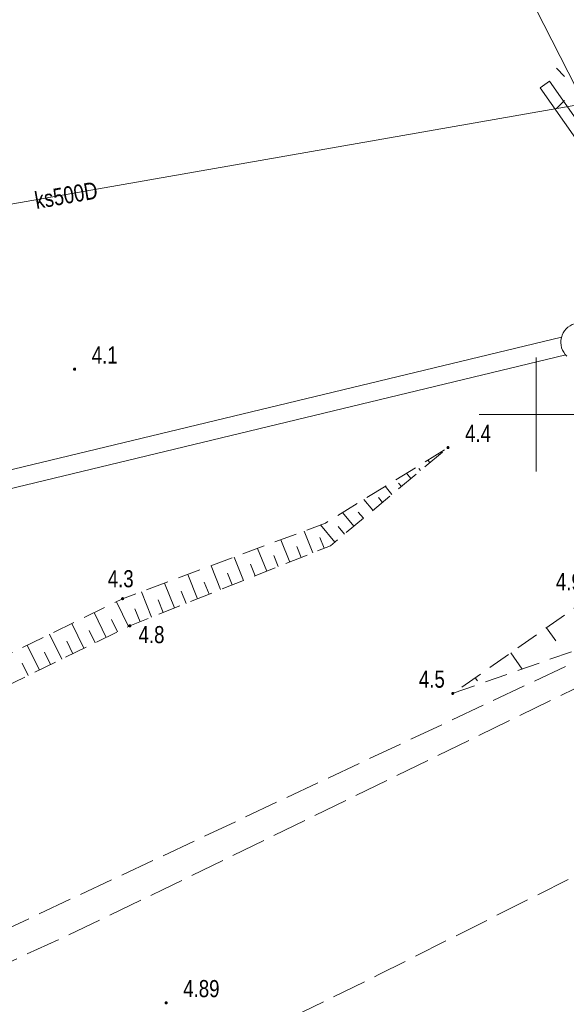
# Model space of a CAD drawing. Header units: metres. Extents: x 5450672 to 5451002, y 5973437 to 5973741.
# Tile 40 of 54: x 5450877 to 5450901, y 5973574 to 5973617. Entities that reach past the tile are written whole.
import ezdxf
from ezdxf.enums import TextEntityAlignment as Align

# ---------------------------------------------------------------- set-up
doc = ezdxf.new("R2010")
doc.units = ezdxf.units.M
doc.linetypes.add('L_0_04', pattern=[1.5, 1, -0.5])
doc.linetypes.add('L_0_06', pattern=[2, 1.5, -0.5])
for name, color, linetype, lineweight in [('GSLDSO', 7, 'CONTINUOUS', 18), ('GSPWPN', 7, 'CONTINUOUS', 13), ('GSPWPN_O', 7, 'CONTINUOUS', 13), ('GSPWPS', 7, 'CONTINUOUS', 13), ('GSPWPS_O', 7, 'CONTINUOUS', 13), ('GSSKOA', 7, 'CONTINUOUS', 18), ('GSSZSN', 7, 'CONTINUOUS', 18), ('GULEPR', 1, 'CONTINUOUS', 18), ('GULKPR', 36, 'CONTINUOUS', 18), ('GUPELA', 7, 'CONTINUOUS', 18), ('GUSIKP', 7, 'CONTINUOUS', 18), ('siatka', 7, 'CONTINUOUS', 18)]:
    doc.layers.add(name, color=color, linetype=linetype, lineweight=lineweight)
doc.styles.add('Arial', font='Arial.ttf')

msp = doc.modelspace()

# ---------------------------------------------------------------- hatches: boundary and pattern name
at = {"layer": 'GSPWPN', "linetype": 'Continuous', "lineweight": 13, "true_color": 0x000000}
for points in [[(5450879.723, 5973602.003), (5450879.727, 5973602.014), (5450879.734, 5973602.023), (5450879.743, 5973602.03), (5450879.754, 5973602.034), (5450879.766, 5973602.036), (5450879.778, 5973602.034), (5450879.788, 5973602.03), (5450879.798, 5973602.023), (5450879.805, 5973602.014), (5450879.809, 5973602.003), (5450879.811, 5973601.991), (5450879.809, 5973601.979), (5450879.805, 5973601.969), (5450879.798, 5973601.959), (5450879.788, 5973601.952), (5450879.778, 5973601.948), (5450879.766, 5973601.946), (5450879.754, 5973601.948), (5450879.743, 5973601.952), (5450879.734, 5973601.959), (5450879.727, 5973601.969), (5450879.723, 5973601.979), (5450879.721, 5973601.991)], [(5450896.096, 5973598.565), (5450896.1, 5973598.576), (5450896.107, 5973598.585), (5450896.116, 5973598.592), (5450896.127, 5973598.596), (5450896.139, 5973598.598), (5450896.151, 5973598.596), (5450896.162, 5973598.592), (5450896.171, 5973598.585), (5450896.178, 5973598.576), (5450896.182, 5973598.565), (5450896.184, 5973598.553), (5450896.182, 5973598.541), (5450896.178, 5973598.531), (5450896.171, 5973598.521), (5450896.162, 5973598.514), (5450896.151, 5973598.51), (5450896.139, 5973598.508), (5450896.127, 5973598.51), (5450896.116, 5973598.514), (5450896.107, 5973598.521), (5450896.1, 5973598.531), (5450896.096, 5973598.541), (5450896.094, 5973598.553)], [(5450881.827, 5973591.942), (5450881.831, 5973591.952), (5450881.838, 5973591.962), (5450881.848, 5973591.969), (5450881.858, 5973591.973), (5450881.87, 5973591.975), (5450881.882, 5973591.973), (5450881.893, 5973591.969), (5450881.902, 5973591.962), (5450881.909, 5973591.952), (5450881.913, 5973591.942), (5450881.915, 5973591.93), (5450881.913, 5973591.918), (5450881.909, 5973591.907), (5450881.902, 5973591.898), (5450881.893, 5973591.891), (5450881.882, 5973591.887), (5450881.87, 5973591.885), (5450881.858, 5973591.887), (5450881.848, 5973591.891), (5450881.838, 5973591.898), (5450881.831, 5973591.907), (5450881.827, 5973591.918), (5450881.825, 5973591.93)], [(5450882.144, 5973590.751), (5450882.148, 5973590.762), (5450882.155, 5973590.771), (5450882.165, 5973590.778), (5450882.175, 5973590.782), (5450882.187, 5973590.784), (5450882.199, 5973590.782), (5450882.21, 5973590.778), (5450882.219, 5973590.771), (5450882.226, 5973590.762), (5450882.23, 5973590.751), (5450882.232, 5973590.739), (5450882.23, 5973590.727), (5450882.226, 5973590.717), (5450882.219, 5973590.707), (5450882.21, 5973590.7), (5450882.199, 5973590.696), (5450882.187, 5973590.694), (5450882.175, 5973590.696), (5450882.165, 5973590.7), (5450882.155, 5973590.707), (5450882.148, 5973590.717), (5450882.144, 5973590.727), (5450882.142, 5973590.739)], [(5450896.305, 5973587.789), (5450896.309, 5973587.8), (5450896.316, 5973587.809), (5450896.326, 5973587.816), (5450896.336, 5973587.82), (5450896.348, 5973587.822), (5450896.36, 5973587.82), (5450896.371, 5973587.816), (5450896.38, 5973587.809), (5450896.387, 5973587.8), (5450896.391, 5973587.789), (5450896.393, 5973587.777), (5450896.391, 5973587.765), (5450896.387, 5973587.755), (5450896.38, 5973587.745), (5450896.371, 5973587.738), (5450896.36, 5973587.734), (5450896.348, 5973587.732), (5450896.336, 5973587.734), (5450896.326, 5973587.738), (5450896.316, 5973587.745), (5450896.309, 5973587.755), (5450896.305, 5973587.765), (5450896.303, 5973587.777)]]:
    msp.add_hatch(color=18, dxfattribs=at).paths.add_polyline_path(points)
at = {"layer": 'GSPWPS', "linetype": 'Continuous', "lineweight": 13, "true_color": 0x000000}
msp.add_hatch(color=18, dxfattribs=at).paths.add_polyline_path([(5450883.737, 5973574.222), (5450883.741, 5973574.232), (5450883.748, 5973574.242), (5450883.758, 5973574.249), (5450883.768, 5973574.253), (5450883.78, 5973574.255), (5450883.792, 5973574.253), (5450883.803, 5973574.249), (5450883.812, 5973574.242), (5450883.819, 5973574.232), (5450883.823, 5973574.222), (5450883.825, 5973574.21), (5450883.823, 5973574.198), (5450883.819, 5973574.188), (5450883.812, 5973574.178), (5450883.803, 5973574.171), (5450883.792, 5973574.167), (5450883.78, 5973574.165), (5450883.768, 5973574.167), (5450883.758, 5973574.171), (5450883.748, 5973574.178), (5450883.741, 5973574.188), (5450883.737, 5973574.198), (5450883.735, 5973574.21)])

# ---------------------------------------------------------------- linework, layer by layer
at = {"layer": 'GSLDSO', "color": 7, "linetype": 'Continuous', "lineweight": 18, "flags": 128}
for points in [[(5450900.185, 5973614.326), (5450900.595, 5973614.614)], [(5450913.575, 5973596.124), (5450900.595, 5973614.614)], [(5450913.165, 5973595.836), (5450900.185, 5973614.326)]]:
    msp.add_lwpolyline(points, dxfattribs=at)
at = {"layer": 'GSPWPN', "color": 7, "linetype": 'Continuous', "lineweight": 13, "flags": 128}
for points in [[(5450879.723, 5973602.003), (5450879.727, 5973602.014), (5450879.734, 5973602.023), (5450879.743, 5973602.03), (5450879.754, 5973602.034), (5450879.766, 5973602.036), (5450879.778, 5973602.034), (5450879.788, 5973602.03), (5450879.798, 5973602.023), (5450879.805, 5973602.014), (5450879.809, 5973602.003), (5450879.811, 5973601.991), (5450879.809, 5973601.979), (5450879.805, 5973601.969), (5450879.798, 5973601.959), (5450879.788, 5973601.952), (5450879.778, 5973601.948), (5450879.766, 5973601.946), (5450879.754, 5973601.948), (5450879.743, 5973601.952), (5450879.734, 5973601.959), (5450879.727, 5973601.969), (5450879.723, 5973601.979), (5450879.721, 5973601.991)], [(5450896.096, 5973598.565), (5450896.1, 5973598.576), (5450896.107, 5973598.585), (5450896.116, 5973598.592), (5450896.127, 5973598.596), (5450896.139, 5973598.598), (5450896.151, 5973598.596), (5450896.162, 5973598.592), (5450896.171, 5973598.585), (5450896.178, 5973598.576), (5450896.182, 5973598.565), (5450896.184, 5973598.553), (5450896.182, 5973598.541), (5450896.178, 5973598.531), (5450896.171, 5973598.521), (5450896.162, 5973598.514), (5450896.151, 5973598.51), (5450896.139, 5973598.508), (5450896.127, 5973598.51), (5450896.116, 5973598.514), (5450896.107, 5973598.521), (5450896.1, 5973598.531), (5450896.096, 5973598.541), (5450896.094, 5973598.553)], [(5450881.827, 5973591.942), (5450881.831, 5973591.952), (5450881.838, 5973591.962), (5450881.848, 5973591.969), (5450881.858, 5973591.973), (5450881.87, 5973591.975), (5450881.882, 5973591.973), (5450881.893, 5973591.969), (5450881.902, 5973591.962), (5450881.909, 5973591.952), (5450881.913, 5973591.942), (5450881.915, 5973591.93), (5450881.913, 5973591.918), (5450881.909, 5973591.907), (5450881.902, 5973591.898), (5450881.893, 5973591.891), (5450881.882, 5973591.887), (5450881.87, 5973591.885), (5450881.858, 5973591.887), (5450881.848, 5973591.891), (5450881.838, 5973591.898), (5450881.831, 5973591.907), (5450881.827, 5973591.918), (5450881.825, 5973591.93)], [(5450882.144, 5973590.751), (5450882.148, 5973590.762), (5450882.155, 5973590.771), (5450882.165, 5973590.778), (5450882.175, 5973590.782), (5450882.187, 5973590.784), (5450882.199, 5973590.782), (5450882.21, 5973590.778), (5450882.219, 5973590.771), (5450882.226, 5973590.762), (5450882.23, 5973590.751), (5450882.232, 5973590.739), (5450882.23, 5973590.727), (5450882.226, 5973590.717), (5450882.219, 5973590.707), (5450882.21, 5973590.7), (5450882.199, 5973590.696), (5450882.187, 5973590.694), (5450882.175, 5973590.696), (5450882.165, 5973590.7), (5450882.155, 5973590.707), (5450882.148, 5973590.717), (5450882.144, 5973590.727), (5450882.142, 5973590.739)], [(5450896.305, 5973587.789), (5450896.309, 5973587.8), (5450896.316, 5973587.809), (5450896.326, 5973587.816), (5450896.336, 5973587.82), (5450896.348, 5973587.822), (5450896.36, 5973587.82), (5450896.371, 5973587.816), (5450896.38, 5973587.809), (5450896.387, 5973587.8), (5450896.391, 5973587.789), (5450896.393, 5973587.777), (5450896.391, 5973587.765), (5450896.387, 5973587.755), (5450896.38, 5973587.745), (5450896.371, 5973587.738), (5450896.36, 5973587.734), (5450896.348, 5973587.732), (5450896.336, 5973587.734), (5450896.326, 5973587.738), (5450896.316, 5973587.745), (5450896.309, 5973587.755), (5450896.305, 5973587.765), (5450896.303, 5973587.777)]]:
    msp.add_lwpolyline(points, close=True, dxfattribs=at)
at = {"layer": 'GSPWPS', "color": 7, "linetype": 'Continuous', "lineweight": 13, "flags": 128}
msp.add_lwpolyline([(5450883.737, 5973574.222), (5450883.741, 5973574.232), (5450883.748, 5973574.242), (5450883.758, 5973574.249), (5450883.768, 5973574.253), (5450883.78, 5973574.255), (5450883.792, 5973574.253), (5450883.803, 5973574.249), (5450883.812, 5973574.242), (5450883.819, 5973574.232), (5450883.823, 5973574.222), (5450883.825, 5973574.21), (5450883.823, 5973574.198), (5450883.819, 5973574.188), (5450883.812, 5973574.178), (5450883.803, 5973574.171), (5450883.792, 5973574.167), (5450883.78, 5973574.165), (5450883.768, 5973574.167), (5450883.758, 5973574.171), (5450883.748, 5973574.178), (5450883.741, 5973574.188), (5450883.737, 5973574.198), (5450883.735, 5973574.21)], close=True, dxfattribs=at)
at = {"layer": 'GSSKOA', "color": 7, "linetype": 'L_0_06', "lineweight": 18, "flags": 128}
msp.add_lwpolyline([(5450873.97, 5973574.9), (5450876.28, 5973575.71), (5450879.04, 5973576.97), (5450883.65, 5973579.18), (5450902.38, 5973588.32), (5450926.15, 5973600.14), (5450937.8, 5973606.95), (5450946.25, 5973611.74), (5450947.1, 5973617.03), (5450952.49, 5973608.87), (5450956.85, 5973602.53), (5450978.18, 5973571.59), (5450960.86, 5973559.98), (5450954.69, 5973557.23), (5450951.74, 5973560.45), (5450948.83, 5973558.42), (5450943.13, 5973567.15), (5450935.17, 5973578.3), (5450934.84, 5973578.87), (5450940.61, 5973582.54), (5450938.48, 5973585.79), (5450936.74, 5973588.44), (5450934.44, 5973586.91), (5450933.765, 5973588.323), (5450936.404, 5973590.063), (5450934.594, 5973592.55), (5450937.057, 5973594.138), (5450934.575, 5973597.857), (5450929.385, 5973594.433), (5450928.283, 5973596.426), (5450908.07, 5973582.96), (5450893.11, 5973575.45), (5450882.26, 5973570.15), (5450880.5, 5973569.41), (5450874.36, 5973566.93), (5450874.93, 5973565.65), (5450872.78, 5973564.65), (5450875.08, 5973559.08), (5450874.02, 5973558.49), (5450878.219, 5973550.212), (5450873.27, 5973546.989), (5450870.38, 5973552.69), (5450862.91, 5973548.91), (5450862.15, 5973550.85), (5450861.52, 5973551.87), (5450857.96, 5973550.36), (5450856.93, 5973553.19), (5450855.76, 5973552.73), (5450852.565, 5973560.93)], dxfattribs=at)
at = {"layer": 'GSSZSN', "color": 7, "linetype": 'L_0_04', "lineweight": 18, "flags": 128}
for points in [[(5450818.45, 5973557.188), (5450808.234, 5973555.433), (5450798.277, 5973559.212), (5450797.972, 5973565.973), (5450801.66, 5973613.898), (5450804.167, 5973645.547), (5450807.984, 5973679.8), (5450808.868, 5973682.985), (5450811.166, 5973684.148), (5450819.552, 5973685.926), (5450821.497, 5973688.534), (5450825.801, 5973709.705), (5450827.215, 5973715.171), (5450829.731, 5973719.084), (5450833.297, 5973721.491), (5450839.117, 5973723.301), (5450843.749, 5973721.386), (5450848.461, 5973715.814), (5450864.515, 5973691.249), (5450868.122, 5973691.044), (5450874.059, 5973691.36), (5450876.886, 5973690.278), (5450880.267, 5973689.097), (5450881.568, 5973684.832), (5450884.696, 5973681.386), (5450886.853, 5973673.28), (5450887.602, 5973662.576), (5450892.08, 5973655.703), (5450897.732, 5973650.875), (5450903.565, 5973641.298), (5450907.76, 5973629.478), (5450907.346, 5973626.635), (5450911.819, 5973620.178), (5450919.178, 5973605.245), (5450919.955, 5973601.099), (5450915.396, 5973597.141), (5450911.823, 5973594.348), (5450902.916, 5973590.084), (5450896.348, 5973587.777), (5450901.978, 5973591.72), (5450909.43, 5973596.391), (5450913.13, 5973597.606), (5450915.692, 5973601.896), (5450915.969, 5973604.486), (5450913.293, 5973607.446), (5450907.163, 5973614.526), (5450903.506, 5973622.627), (5450900.307, 5973634.637), (5450896.704, 5973644.393), (5450890.394, 5973650.662), (5450882.83, 5973662.338), (5450880.568, 5973679.011), (5450878.739, 5973684.457), (5450876.712, 5973686.629), (5450873.526, 5973686.87), (5450867.674, 5973685.406), (5450864.416, 5973685.264), (5450861.02, 5973687.326), (5450854.561, 5973698.631), (5450843.762, 5973713.773), (5450839.748, 5973716.996), (5450834.992, 5973715.391), (5450831.763, 5973713.388), (5450830.561, 5973708.856), (5450826.828, 5973687.551), (5450824.892, 5973683.307), (5450820.381, 5973679.728), (5450812.26, 5973679.01), (5450810.5, 5973677.81), (5450806.635, 5973645.109), (5450803.992, 5973613.326), (5450800.182, 5973566.135), (5450800.186, 5973561.181), (5450808.424, 5973557.89), (5450817.997, 5973559.365), (5450833.061, 5973562.512)], [(5450853.034, 5973578.382), (5450857.596, 5973580.099), (5450881.87, 5973591.93), (5450890.769, 5973595.244), (5450896.139, 5973598.553), (5450890.982, 5973594.25), (5450882.187, 5973590.739), (5450857.825, 5973578.822), (5450853.186, 5973577.049), (5450851.568, 5973577.145)]]:
    msp.add_lwpolyline(points, close=True, dxfattribs=at)
at = {"layer": 'GSSZSN', "color": 7, "linetype": 'Continuous', "lineweight": 18, "flags": 128}
for points in [[(5450895.768, 5973598.243), (5450895.745, 5973598.27)], [(5450895.35, 5973597.895), (5450895.256, 5973598.009)], [(5450894.516, 5973597.198), (5450894.32, 5973597.432)], [(5450894.933, 5973597.547), (5450894.86, 5973597.634)], [(5450893.681, 5973596.502), (5450893.385, 5973596.856)], [(5450894.098, 5973596.85), (5450893.975, 5973596.997)], [(5450892.846, 5973595.805), (5450892.45, 5973596.28)], [(5450893.263, 5973596.154), (5450893.09, 5973596.361)], [(5450892.011, 5973595.109), (5450891.515, 5973595.704)], [(5450892.429, 5973595.457), (5450892.205, 5973595.724)], [(5450891.176, 5973594.412), (5450890.55, 5973595.162)], [(5450890.207, 5973593.941), (5450889.827, 5973594.893)], [(5450891.594, 5973594.76), (5450891.32, 5973595.088)], [(5450889.197, 5973593.538), (5450888.808, 5973594.514)], [(5450890.712, 5973594.142), (5450890.524, 5973594.613)], [(5450888.188, 5973593.134), (5450887.789, 5973594.134)], [(5450888.693, 5973593.336), (5450888.495, 5973593.83)], [(5450889.702, 5973593.739), (5450889.51, 5973594.221)], [(5450886.168, 5973592.328), (5450885.75, 5973593.375)], [(5450887.178, 5973592.731), (5450886.769, 5973593.755)], [(5450887.683, 5973592.933), (5450887.481, 5973593.439)], [(5450885.158, 5973591.925), (5450884.731, 5973592.995)], [(5450886.673, 5973592.53), (5450886.466, 5973593.047)], [(5450884.149, 5973591.522), (5450883.712, 5973592.616)], [(5450885.663, 5973592.127), (5450885.452, 5973592.656)], [(5450883.139, 5973591.119), (5450882.693, 5973592.236)], [(5450884.653, 5973591.724), (5450884.437, 5973592.265)], [(5450882.131, 5973590.712), (5450881.599, 5973591.798)], [(5450883.644, 5973591.32), (5450883.423, 5973591.873)], [(5450881.154, 5973590.234), (5450880.622, 5973591.322)], [(5450882.634, 5973590.917), (5450882.408, 5973591.482)], [(5450880.178, 5973589.756), (5450879.645, 5973590.845)], [(5450881.643, 5973590.473), (5450881.377, 5973591.016)], [(5450879.201, 5973589.278), (5450878.667, 5973590.369)], [(5450880.666, 5973589.995), (5450880.4, 5973590.539)], [(5450900.461, 5973590.657), (5450900.864, 5973590.081)], [(5450879.689, 5973589.517), (5450879.423, 5973590.062)], [(5450878.224, 5973588.801), (5450877.69, 5973589.893)], [(5450878.712, 5973589.039), (5450878.446, 5973589.585)], [(5450899.396, 5973588.847), (5450898.896, 5973589.561)], [(5450877.736, 5973588.562), (5450877.469, 5973589.108)], [(5450897.331, 5973588.465), (5450897.427, 5973588.328)]]:
    msp.add_lwpolyline(points, dxfattribs=at)
at = {"layer": 'GULEPR', "color": 1, "linetype": 'L_0_06', "lineweight": 18, "flags": 128}
msp.add_lwpolyline([(5450789.461, 5973667.713), (5450796.892, 5973654.687), (5450804.273, 5973655.126), (5450805.357, 5973654.976), (5450820.742, 5973654.3), (5450814.124, 5973626.193), (5450813.497, 5973602.706), (5450821.304, 5973566.433), (5450840.051, 5973563.932), (5450875.145, 5973576.667), (5450907.685, 5973591.962), (5450908.552, 5973594.547)], dxfattribs=at)
at = {"layer": 'GULEPR', "color": 1, "linetype": 'Continuous', "lineweight": 18, "flags": 128}
msp.add_lwpolyline([(5450882.99, 5973650.54), (5450894.96, 5973627.66), (5450901.78, 5973614.3), (5450909.78, 5973598.94), (5450910.96, 5973598.45)], dxfattribs=at)
at = {"layer": 'GULKPR', "color": 36, "linetype": 'Continuous', "lineweight": 18, "flags": 128}
for points in [[(5450908.676, 5973614.785), (5450843.18, 5973603.305)], [(5450821.909, 5973584.317), (5450901.11, 5973603.39)], [(5450901.302, 5973602.616), (5450822.101, 5973583.532)]]:
    msp.add_lwpolyline(points, dxfattribs=at)
at = {"layer": 'GUPELA', "color": 7, "linetype": 'Continuous', "lineweight": 18, "flags": 128}
for points in [[(5450900.896, 5973615.184), (5450901.25, 5973614.83)], [(5450900.896, 5973613.416), (5450901.25, 5973613.77)]]:
    msp.add_lwpolyline(points, dxfattribs=at)
at = {"layer": 'GUSIKP', "color": 36, "linetype": 'Continuous', "lineweight": 18}
msp.add_arc((5450901.936, 5973603.174), 0.848, 46.6179, 226.618, dxfattribs=at)
at = {"layer": 'siatka', "linetype": 'Continuous', "lineweight": 18, "flags": 128}
for points in [[(5450900, 5973597.5), (5450900, 5973602.5)], [(5450897.5, 5973600), (5450902.5, 5973600)]]:
    msp.add_lwpolyline(points, dxfattribs=at)

# ---------------------------------------------------------------- texts
at = {"layer": 'GSPWPN_O', "color": 7, "style": 'Arial', "width": 0.78}
for s, p in [('4.1', (5450880.516, 5973602.991)), ('4.4', (5450896.889, 5973599.553)), ('4.3', (5450881.22, 5973593.18)), ('4.9', (5450900.87, 5973593.052)), ('4.8', (5450882.57, 5973590.73)), ('4.5', (5450894.863, 5973588.777))]:
    msp.add_text(s, height=0.75, dxfattribs=at).set_placement(p, align=Align.TOP_LEFT)
at = {"layer": 'GSPWPS_O', "color": 7, "style": 'Arial', "width": 0.78}
msp.add_text('4.89', height=0.75, dxfattribs=at).set_placement((5450884.53, 5973575.21), align=Align.TOP_LEFT)
at = {"layer": 'GULKPR', "color": 36, "style": 'Arial', "width": 0.78}
msp.add_text('ks500D', height=0.75, rotation=9.9, dxfattribs=at).set_placement((5450878.03, 5973609.38), align=Align.MIDDLE_LEFT)

doc.saveas('drawing.dxf')
